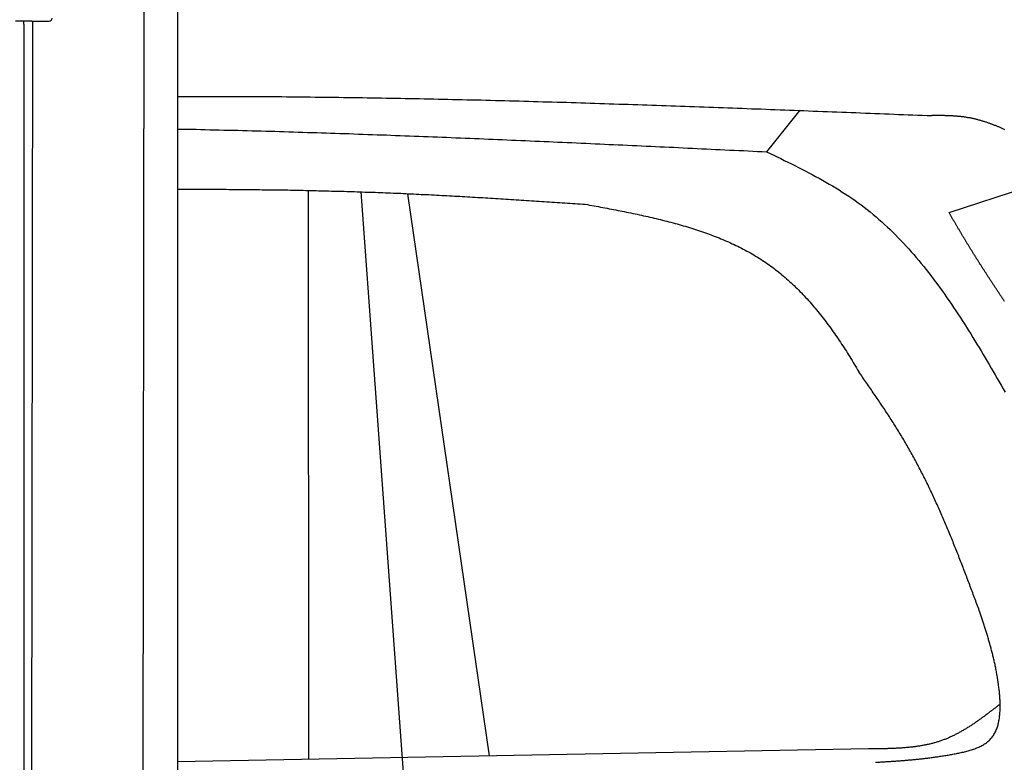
# Model space of a CAD drawing. Extents: x 1073 to 6773, y 5791 to 12316.
# Tile 48 of 62: x 4452 to 5425, y 9440 to 10174. Entities that reach past the tile are written whole.
import ezdxf

# ---------------------------------------------------------------- set-up
doc = ezdxf.new("R2010")
doc.units = 0
doc.layers.get('0').update_dxf_attribs({"linetype": 'CONTINUOUS'})
doc.layers.add('CAR', color=10, linetype='CONTINUOUS')

msp = doc.modelspace()

# ---------------------------------------------------------------- linework, layer by layer
for p, q in [((4574.51, 10406.39), (4571.79, 8191.9)), ((4607.57, 10189.48), (4607.57, 8629.11)), ((4463.57, 10172.48), (4447.57, 10172.48)), ((4463.57, 10172.48), (4447.57, 10172.48)), ((4455.57, 10169.48), (4455.57, 10172.48)), ((4455.57, 10169.48), (4455.57, 10172.48)), ((4455.57, 10169.48), (4455.57, 8072.48)), ((4464.15, 10172.48), (4461.79, 8192.07)), ((4463.57, 10172.48), (4480.57, 10172.48)), ((4463.57, 10172.48), (4480.57, 10172.48))]:
    msp.add_line(p, q)
msp.add_arc((4480.57, 10175.48), 3, 270, 0)
msp.add_arc((4480.57, 10175.48), 3, 270, 0)
at = {"layer": 'CAR'}
for p, q in [((5222.86, 10084.57), (5190.11, 10043.38)), ((5370.44, 9983.19), (5476.07, 10017.72)), ((4737.32, 9442.71), (4737.19, 10005.17)), ((4789.01, 10003.77), (4830.74, 9429.65)), ((4916.18, 9446.03), (4835.37, 10001.95)), ((5290.94, 9452.99), (4607.57, 9440.3))]:
    msp.add_line(p, q, dxfattribs=at)
for points in [[(4607.57, 10098.2, 0), (4612.26, 10098.2, 0), (4616.95, 10098.2, 0), (4621.64, 10098.2, 0), (4626.33, 10098.2, 0), (4631.02, 10098.2, 0), (4635.71, 10098.2, 0), (4640.41, 10098.2, 0), (4645.1, 10098.2, 0), (4649.79, 10098.2, 0), (4654.48, 10098.2, 0), (4659.17, 10098.2, 0), (4663.86, 10098.1, 0), (4668.55, 10098.1, 0), (4673.24, 10098.1, 0), (4677.94, 10098.1, 0), (4682.63, 10098.1, 0), (4687.32, 10098, 0), (4692.01, 10098, 0), (4696.7, 10098, 0), (4701.39, 10097.9, 0), (4706.08, 10097.9, 0), (4710.77, 10097.9, 0), (4715.46, 10097.8, 0), (4720.16, 10097.8, 0), (4724.85, 10097.7, 0), (4729.54, 10097.7, 0), (4734.23, 10097.7, 0), (4738.92, 10097.6, 0), (4743.61, 10097.5, 0), (4748.3, 10097.5, 0), (4752.99, 10097.4, 0), (4757.68, 10097.4, 0), (4762.38, 10097.3, 0), (4767.07, 10097.3, 0), (4771.76, 10097.2, 0), (4776.45, 10097.1, 0), (4781.14, 10097.1, 0), (4785.83, 10097, 0), (4790.52, 10096.9, 0), (4795.21, 10096.8, 0), (4799.9, 10096.8, 0), (4804.59, 10096.7, 0), (4809.29, 10096.6, 0), (4813.98, 10096.5, 0), (4818.67, 10096.5, 0), (4823.36, 10096.4, 0), (4828.05, 10096.3, 0), (4832.74, 10096.2, 0), (4837.43, 10096.1, 0), (4842.12, 10096, 0), (4846.81, 10095.9, 0), (4851.5, 10095.8, 0), (4856.19, 10095.7, 0), (4860.89, 10095.6, 0), (4865.58, 10095.5, 0), (4870.27, 10095.4, 0), (4874.96, 10095.3, 0), (4879.65, 10095.2, 0), (4884.34, 10095.1, 0), (4889.03, 10095, 0), (4893.72, 10094.9, 0), (4898.41, 10094.8, 0), (4903.1, 10094.7, 0), (4907.79, 10094.6, 0), (4912.49, 10094.4, 0), (4917.18, 10094.3, 0), (4921.87, 10094.2, 0), (4926.56, 10094.1, 0), (4931.25, 10094, 0), (4935.94, 10093.8, 0), (4940.63, 10093.7, 0), (4945.32, 10093.6, 0), (4950.01, 10093.5, 0), (4954.7, 10093.3, 0), (4959.39, 10093.2, 0), (4964.08, 10093.1, 0), (4968.78, 10092.9, 0), (4973.47, 10092.8, 0), (4978.16, 10092.7, 0), (4982.85, 10092.5, 0), (4987.54, 10092.4, 0), (4992.23, 10092.3, 0), (4996.92, 10092.1, 0), (5001.61, 10092, 0), (5006.3, 10091.8, 0), (5010.99, 10091.7, 0), (5015.68, 10091.5, 0), (5020.37, 10091.4, 0), (5025.07, 10091.2, 0), (5029.76, 10091.1, 0), (5034.45, 10090.9, 0), (5039.14, 10090.8, 0), (5043.83, 10090.6, 0), (5048.52, 10090.5, 0), (5053.21, 10090.3, 0), (5057.9, 10090.2, 0), (5062.59, 10090, 0), (5067.28, 10089.9, 0), (5071.97, 10089.7, 0), (5076.66, 10089.6, 0), (5081.35, 10089.4, 0), (5086.05, 10089.2, 0), (5090.74, 10089.1, 0), (5095.43, 10088.9, 0), (5100.12, 10088.7, 0), (5104.81, 10088.6, 0), (5109.5, 10088.4, 0), (5114.19, 10088.3, 0), (5118.88, 10088.1, 0), (5123.57, 10087.9, 0), (5128.26, 10087.8, 0), (5132.95, 10087.6, 0), (5137.64, 10087.4, 0), (5142.33, 10087.2, 0), (5147.02, 10087.1, 0), (5151.72, 10086.9, 0), (5156.41, 10086.7, 0), (5161.1, 10086.6, 0), (5165.79, 10086.4, 0), (5170.48, 10086.2, 0), (5175.17, 10086, 0), (5179.86, 10085.9, 0), (5184.55, 10085.7, 0), (5189.24, 10085.5, 0), (5193.93, 10085.3, 0), (5198.62, 10085.1, 0), (5203.31, 10085, 0), (5208, 10084.8, 0), (5212.69, 10084.6, 0), (5217.39, 10084.4, 0), (5222.08, 10084.3, 0), (5226.77, 10084.1, 0), (5231.46, 10083.9, 0), (5236.15, 10083.7, 0), (5240.84, 10083.5, 0), (5245.53, 10083.3, 0), (5250.22, 10083.2, 0), (5254.91, 10083, 0), (5259.6, 10082.8, 0), (5264.29, 10082.6, 0), (5268.98, 10082.4, 0), (5273.67, 10082.2, 0), (5278.36, 10082.1, 0), (5283.05, 10081.9, 0), (5287.75, 10081.7, 0), (5292.44, 10081.5, 0), (5297.13, 10081.3, 0), (5301.82, 10081.1, 0), (5306.51, 10080.9, 0), (5311.2, 10080.8, 0), (5315.89, 10080.6, 0), (5320.58, 10080.4, 0), (5325.27, 10080.2, 0), (5329.96, 10080, 0), (5334.65, 10079.8, 0), (5339.34, 10079.6, 0), (5344.03, 10079.5, 0), (5348.72, 10079.3, 0), (5353.41, 10079.1, 0)], [(5425.65, 10065.2, 0), (5424.98, 10065.5, 0), (5424.31, 10065.8, 0), (5423.64, 10066.1, 0), (5422.97, 10066.4, 0), (5422.3, 10066.7, 0), (5421.63, 10067, 0), (5420.95, 10067.3, 0), (5420.28, 10067.6, 0), (5419.6, 10067.9, 0), (5418.93, 10068.1, 0), (5418.25, 10068.4, 0), (5417.58, 10068.7, 0), (5416.9, 10069, 0), (5416.22, 10069.3, 0), (5415.54, 10069.5, 0), (5414.87, 10069.8, 0), (5414.19, 10070.1, 0), (5413.51, 10070.3, 0), (5412.82, 10070.6, 0), (5412.14, 10070.8, 0), (5411.46, 10071.1, 0), (5410.78, 10071.3, 0), (5410.09, 10071.6, 0), (5409.41, 10071.8, 0), (5408.72, 10072, 0), (5408.04, 10072.3, 0), (5407.35, 10072.5, 0), (5406.66, 10072.7, 0), (5405.97, 10073, 0), (5405.28, 10073.2, 0), (5404.59, 10073.4, 0), (5403.9, 10073.6, 0), (5403.21, 10073.8, 0), (5402.52, 10074, 0), (5401.83, 10074.2, 0), (5401.13, 10074.4, 0), (5400.44, 10074.6, 0), (5399.74, 10074.8, 0), (5399.04, 10075, 0), (5398.34, 10075.2, 0), (5397.65, 10075.3, 0), (5396.95, 10075.5, 0), (5396.24, 10075.7, 0), (5395.54, 10075.9, 0), (5394.84, 10076, 0), (5394.14, 10076.2, 0), (5393.43, 10076.3, 0), (5392.73, 10076.5, 0), (5392.02, 10076.6, 0), (5391.31, 10076.8, 0), (5390.6, 10076.9, 0), (5389.9, 10077, 0), (5389.18, 10077.1, 0), (5388.47, 10077.3, 0), (5387.76, 10077.4, 0), (5387.05, 10077.5, 0), (5386.33, 10077.6, 0), (5385.62, 10077.7, 0), (5384.9, 10077.8, 0), (5384.18, 10077.9, 0), (5383.46, 10078, 0), (5382.74, 10078.1, 0), (5382.02, 10078.2, 0), (5381.3, 10078.2, 0), (5380.58, 10078.3, 0), (5379.85, 10078.4, 0), (5379.13, 10078.4, 0), (5378.4, 10078.5, 0), (5377.68, 10078.6, 0), (5376.95, 10078.6, 0), (5376.22, 10078.7, 0), (5375.5, 10078.7, 0), (5374.77, 10078.7, 0), (5374.04, 10078.8, 0), (5373.31, 10078.8, 0), (5372.57, 10078.9, 0), (5371.84, 10078.9, 0), (5371.11, 10078.9, 0), (5370.38, 10078.9, 0), (5369.64, 10079, 0), (5368.91, 10079, 0), (5368.18, 10079, 0), (5367.44, 10079, 0), (5366.7, 10079, 0), (5365.97, 10079.1, 0), (5365.23, 10079.1, 0), (5364.5, 10079.1, 0), (5363.76, 10079.1, 0), (5363.02, 10079.1, 0), (5362.28, 10079.1, 0), (5361.55, 10079.1, 0), (5360.81, 10079.1, 0), (5360.07, 10079.1, 0), (5359.33, 10079.1, 0), (5358.59, 10079.1, 0), (5357.85, 10079.1, 0), (5357.11, 10079.1, 0), (5356.37, 10079.1, 0), (5355.63, 10079.1, 0), (5354.89, 10079.1, 0), (5354.15, 10079.1, 0), (5353.41, 10079.1, 0)], [(4607.57, 10065.9, 0), (4612.16, 10065.8, 0), (4616.75, 10065.8, 0), (4621.34, 10065.7, 0), (4625.93, 10065.6, 0), (4630.52, 10065.5, 0), (4635.11, 10065.3, 0), (4639.7, 10065.2, 0), (4644.29, 10065.1, 0), (4648.88, 10065, 0), (4653.47, 10064.9, 0), (4658.06, 10064.8, 0), (4662.65, 10064.7, 0), (4667.24, 10064.6, 0), (4671.83, 10064.4, 0), (4676.42, 10064.3, 0), (4681.01, 10064.2, 0), (4685.6, 10064.1, 0), (4690.19, 10064, 0), (4694.78, 10063.8, 0), (4699.37, 10063.7, 0), (4703.96, 10063.6, 0), (4708.55, 10063.4, 0), (4713.14, 10063.3, 0), (4717.72, 10063.2, 0), (4722.31, 10063, 0), (4726.9, 10062.9, 0), (4731.49, 10062.7, 0), (4736.08, 10062.6, 0), (4740.67, 10062.5, 0), (4745.26, 10062.3, 0), (4749.84, 10062.2, 0), (4754.43, 10062, 0), (4759.02, 10061.9, 0), (4763.61, 10061.7, 0), (4768.2, 10061.6, 0), (4772.79, 10061.4, 0), (4777.37, 10061.3, 0), (4781.96, 10061.1, 0), (4786.55, 10060.9, 0), (4791.14, 10060.8, 0), (4795.72, 10060.6, 0), (4800.31, 10060.5, 0), (4804.9, 10060.3, 0), (4809.49, 10060.1, 0), (4814.08, 10060, 0), (4818.66, 10059.8, 0), (4823.25, 10059.6, 0), (4827.84, 10059.4, 0), (4832.42, 10059.3, 0), (4837.01, 10059.1, 0), (4841.6, 10058.9, 0), (4846.19, 10058.8, 0), (4850.77, 10058.6, 0), (4855.36, 10058.4, 0), (4859.95, 10058.2, 0), (4864.53, 10058, 0), (4869.12, 10057.9, 0), (4873.71, 10057.7, 0), (4878.29, 10057.5, 0), (4882.88, 10057.3, 0), (4887.47, 10057.1, 0), (4892.05, 10056.9, 0), (4896.64, 10056.8, 0), (4901.23, 10056.6, 0), (4905.81, 10056.4, 0), (4910.4, 10056.2, 0), (4914.98, 10056, 0), (4919.57, 10055.8, 0), (4924.16, 10055.6, 0), (4928.74, 10055.4, 0), (4933.33, 10055.2, 0), (4937.92, 10055, 0), (4942.5, 10054.8, 0), (4947.09, 10054.6, 0), (4951.67, 10054.4, 0), (4956.26, 10054.2, 0), (4960.85, 10054, 0), (4965.43, 10053.8, 0), (4970.02, 10053.6, 0), (4974.6, 10053.4, 0), (4979.19, 10053.2, 0), (4983.77, 10053, 0), (4988.36, 10052.8, 0), (4992.95, 10052.6, 0), (4997.53, 10052.4, 0), (5002.12, 10052.2, 0), (5006.7, 10052, 0), (5011.29, 10051.8, 0), (5015.87, 10051.6, 0), (5020.46, 10051.4, 0), (5025.04, 10051.2, 0), (5029.63, 10051, 0), (5034.21, 10050.7, 0), (5038.8, 10050.5, 0), (5043.39, 10050.3, 0), (5047.97, 10050.1, 0), (5052.56, 10049.9, 0), (5057.14, 10049.7, 0), (5061.73, 10049.5, 0), (5066.31, 10049.3, 0), (5070.9, 10049, 0), (5075.48, 10048.8, 0), (5080.07, 10048.6, 0), (5084.65, 10048.4, 0), (5089.24, 10048.2, 0), (5093.82, 10048, 0), (5098.41, 10047.8, 0), (5102.99, 10047.5, 0), (5107.58, 10047.3, 0), (5112.16, 10047.1, 0), (5116.75, 10046.9, 0), (5121.33, 10046.7, 0), (5125.92, 10046.4, 0), (5130.5, 10046.2, 0), (5135.09, 10046, 0), (5139.67, 10045.8, 0), (5144.26, 10045.6, 0), (5148.84, 10045.4, 0), (5153.43, 10045.1, 0), (5158.01, 10044.9, 0), (5162.6, 10044.7, 0), (5167.18, 10044.5, 0), (5171.77, 10044.3, 0), (5176.35, 10044, 0), (5180.94, 10043.8, 0), (5185.52, 10043.6, 0), (5190.11, 10043.4, 0)], [(5190.11, 10043.4, 0), (5193.6, 10041.7, 0), (5197.1, 10040, 0), (5200.59, 10038.3, 0), (5204.08, 10036.6, 0), (5207.57, 10034.9, 0), (5211.05, 10033.2, 0), (5214.52, 10031.5, 0), (5217.98, 10029.7, 0), (5221.44, 10028, 0), (5224.88, 10026.2, 0), (5228.31, 10024.5, 0), (5231.73, 10022.7, 0), (5235.13, 10020.9, 0), (5238.52, 10019.1, 0), (5241.89, 10017.2, 0), (5245.24, 10015.3, 0), (5248.57, 10013.5, 0), (5251.88, 10011.5, 0), (5255.17, 10009.6, 0), (5258.44, 10007.6, 0), (5261.68, 10005.7, 0), (5264.89, 10003.6, 0), (5268.08, 10001.6, 0), (5271.24, 9999.49, 0), (5274.38, 9997.37, 0), (5277.48, 9995.22, 0), (5280.55, 9993.02, 0), (5283.59, 9990.79, 0), (5286.59, 9988.51, 0), (5289.56, 9986.2, 0), (5292.5, 9983.86, 0), (5295.41, 9981.47, 0), (5298.29, 9979.05, 0), (5301.13, 9976.59, 0), (5303.95, 9974.1, 0), (5306.74, 9971.57, 0), (5309.49, 9969.01, 0), (5312.22, 9966.42, 0), (5314.93, 9963.79, 0), (5317.6, 9961.13, 0), (5320.25, 9958.44, 0), (5322.87, 9955.72, 0), (5325.46, 9952.97, 0), (5328.03, 9950.2, 0), (5330.58, 9947.39, 0), (5333.1, 9944.55, 0), (5335.6, 9941.69, 0), (5338.07, 9938.8, 0), (5340.52, 9935.89, 0), (5342.95, 9932.95, 0), (5345.36, 9929.99, 0), (5347.75, 9927, 0), (5350.11, 9923.99, 0), (5352.46, 9920.95, 0), (5354.79, 9917.9, 0), (5357.09, 9914.82, 0), (5359.38, 9911.72, 0), (5361.65, 9908.61, 0), (5363.91, 9905.47, 0), (5366.15, 9902.32, 0), (5368.37, 9899.14, 0), (5370.57, 9895.95, 0), (5372.76, 9892.75, 0), (5374.93, 9889.52, 0), (5377.09, 9886.29, 0), (5379.24, 9883.03, 0), (5381.37, 9879.77, 0), (5383.5, 9876.49, 0), (5385.6, 9873.19, 0), (5387.7, 9869.89, 0), (5389.79, 9866.57, 0), (5391.86, 9863.25, 0), (5393.93, 9859.91, 0), (5395.98, 9856.57, 0), (5398.03, 9853.21, 0), (5400.06, 9849.85, 0), (5402.09, 9846.48, 0), (5404.12, 9843.1, 0), (5406.13, 9839.72, 0), (5408.14, 9836.33, 0), (5410.14, 9832.94, 0), (5412.14, 9829.54, 0), (5414.13, 9826.14, 0), (5416.12, 9822.74, 0), (5418.11, 9819.33, 0), (5420.09, 9815.93, 0), (5422.07, 9812.52, 0), (5424.04, 9809.11, 0), (5426.02, 9805.71, 0)], [(4607.57, 10006.4, 0), (4610.11, 10006.4, 0), (4612.65, 10006.4, 0), (4615.18, 10006.4, 0), (4617.72, 10006.4, 0), (4620.26, 10006.4, 0), (4622.8, 10006.4, 0), (4625.34, 10006.4, 0), (4627.88, 10006.4, 0), (4630.42, 10006.4, 0), (4632.96, 10006.4, 0), (4635.5, 10006.4, 0), (4638.03, 10006.4, 0), (4640.57, 10006.4, 0), (4643.11, 10006.3, 0), (4645.65, 10006.3, 0), (4648.19, 10006.3, 0), (4650.73, 10006.3, 0), (4653.27, 10006.3, 0), (4655.81, 10006.3, 0), (4658.34, 10006.2, 0), (4660.88, 10006.2, 0), (4663.42, 10006.2, 0), (4665.96, 10006.2, 0), (4668.5, 10006.2, 0), (4671.04, 10006.1, 0), (4673.57, 10006.1, 0), (4676.11, 10006.1, 0), (4678.65, 10006.1, 0), (4681.19, 10006, 0), (4683.73, 10006, 0), (4686.27, 10006, 0), (4688.8, 10006, 0), (4691.34, 10005.9, 0), (4693.88, 10005.9, 0), (4696.42, 10005.9, 0), (4698.96, 10005.8, 0), (4701.49, 10005.8, 0), (4704.03, 10005.8, 0), (4706.57, 10005.7, 0), (4709.11, 10005.7, 0), (4711.65, 10005.6, 0), (4714.18, 10005.6, 0), (4716.72, 10005.6, 0), (4719.26, 10005.5, 0), (4721.8, 10005.5, 0), (4724.33, 10005.4, 0), (4726.87, 10005.4, 0), (4729.41, 10005.3, 0), (4731.95, 10005.3, 0), (4734.48, 10005.2, 0), (4737.02, 10005.2, 0), (4739.56, 10005.1, 0), (4742.1, 10005.1, 0), (4744.63, 10005, 0), (4747.17, 10004.9, 0), (4749.71, 10004.9, 0), (4752.25, 10004.8, 0), (4754.78, 10004.8, 0), (4757.32, 10004.7, 0), (4759.86, 10004.6, 0), (4762.39, 10004.6, 0), (4764.93, 10004.5, 0), (4767.47, 10004.4, 0), (4770, 10004.4, 0), (4772.54, 10004.3, 0), (4775.08, 10004.2, 0), (4777.61, 10004.1, 0), (4780.15, 10004.1, 0), (4782.69, 10004, 0), (4785.22, 10003.9, 0), (4787.76, 10003.8, 0), (4790.3, 10003.7, 0), (4792.83, 10003.6, 0), (4795.37, 10003.6, 0), (4797.91, 10003.5, 0), (4800.44, 10003.4, 0), (4802.98, 10003.3, 0), (4805.51, 10003.2, 0), (4808.05, 10003.1, 0), (4810.59, 10003, 0), (4813.12, 10002.9, 0), (4815.66, 10002.8, 0), (4818.19, 10002.7, 0), (4820.73, 10002.6, 0), (4823.27, 10002.5, 0), (4825.8, 10002.4, 0), (4828.34, 10002.3, 0), (4830.87, 10002.2, 0), (4833.41, 10002, 0), (4835.94, 10001.9, 0), (4838.48, 10001.8, 0), (4841.01, 10001.7, 0), (4843.55, 10001.6, 0), (4846.08, 10001.5, 0), (4848.62, 10001.3, 0), (4851.15, 10001.2, 0), (4853.69, 10001.1, 0), (4856.23, 10001, 0), (4858.76, 10000.8, 0), (4861.3, 10000.7, 0), (4863.83, 10000.6, 0), (4866.36, 10000.4, 0), (4868.9, 10000.3, 0), (4871.43, 10000.2, 0), (4873.97, 10000, 0), (4876.5, 9999.9, 0), (4879.04, 9999.77, 0), (4881.57, 9999.63, 0), (4884.11, 9999.49, 0), (4886.64, 9999.35, 0), (4889.18, 9999.21, 0), (4891.71, 9999.06, 0), (4894.25, 9998.92, 0), (4896.78, 9998.77, 0), (4899.31, 9998.63, 0), (4901.85, 9998.48, 0), (4904.38, 9998.33, 0), (4906.92, 9998.18, 0), (4909.45, 9998.03, 0), (4911.99, 9997.88, 0), (4914.52, 9997.73, 0), (4917.05, 9997.58, 0), (4919.59, 9997.42, 0), (4922.12, 9997.27, 0), (4924.66, 9997.11, 0), (4927.19, 9996.96, 0), (4929.73, 9996.8, 0), (4932.26, 9996.64, 0), (4934.79, 9996.48, 0), (4937.33, 9996.32, 0), (4939.86, 9996.17, 0), (4942.4, 9996.01, 0), (4944.93, 9995.84, 0), (4947.46, 9995.68, 0), (4950, 9995.52, 0), (4952.53, 9995.36, 0), (4955.06, 9995.2, 0), (4957.6, 9995.03, 0), (4960.13, 9994.87, 0), (4962.67, 9994.7, 0), (4965.2, 9994.54, 0), (4967.73, 9994.37, 0), (4970.27, 9994.21, 0), (4972.8, 9994.04, 0), (4975.34, 9993.88, 0), (4977.87, 9993.71, 0), (4980.4, 9993.54, 0), (4982.94, 9993.38, 0), (4985.47, 9993.21, 0), (4988, 9993.04, 0), (4990.54, 9992.87, 0), (4993.07, 9992.71, 0), (4995.61, 9992.54, 0), (4998.14, 9992.37, 0), (5000.67, 9992.2, 0), (5003.21, 9992.03, 0), (5005.74, 9991.86, 0), (5008.27, 9991.69, 0), (5010.81, 9991.53, 0)], [(5010.81, 9991.53, 0), (5012.96, 9991.13, 0), (5015.11, 9990.73, 0), (5017.26, 9990.33, 0), (5019.41, 9989.93, 0), (5021.55, 9989.53, 0), (5023.7, 9989.13, 0), (5025.85, 9988.73, 0), (5028, 9988.32, 0), (5030.14, 9987.92, 0), (5032.28, 9987.51, 0), (5034.43, 9987.1, 0), (5036.57, 9986.69, 0), (5038.71, 9986.28, 0), (5040.85, 9985.87, 0), (5042.98, 9985.45, 0), (5045.12, 9985.03, 0), (5047.25, 9984.61, 0), (5049.38, 9984.18, 0), (5051.51, 9983.75, 0), (5053.64, 9983.32, 0), (5055.76, 9982.88, 0), (5057.88, 9982.44, 0), (5060, 9982, 0), (5062.12, 9981.55, 0), (5064.23, 9981.1, 0), (5066.34, 9980.64, 0), (5068.45, 9980.18, 0), (5070.55, 9979.71, 0), (5072.65, 9979.24, 0), (5074.75, 9978.76, 0), (5076.84, 9978.28, 0), (5078.93, 9977.79, 0), (5081.01, 9977.3, 0), (5083.09, 9976.8, 0), (5085.17, 9976.3, 0), (5087.24, 9975.78, 0), (5089.31, 9975.27, 0), (5091.37, 9974.74, 0), (5093.43, 9974.21, 0), (5095.48, 9973.67, 0), (5097.53, 9973.13, 0), (5099.58, 9972.57, 0), (5101.61, 9972.01, 0), (5103.65, 9971.44, 0), (5105.67, 9970.87, 0), (5107.7, 9970.28, 0), (5109.71, 9969.69, 0), (5111.72, 9969.09, 0), (5113.73, 9968.48, 0), (5115.73, 9967.86, 0), (5117.72, 9967.23, 0), (5119.71, 9966.6, 0), (5121.69, 9965.95, 0), (5123.66, 9965.29, 0), (5125.63, 9964.63, 0), (5127.59, 9963.95, 0), (5129.54, 9963.27, 0), (5131.48, 9962.57, 0), (5133.42, 9961.87, 0), (5135.36, 9961.15, 0), (5137.28, 9960.42, 0), (5139.2, 9959.68, 0), (5141.1, 9958.94, 0), (5143.01, 9958.17, 0), (5144.9, 9957.4, 0), (5146.78, 9956.62, 0), (5148.66, 9955.82, 0), (5150.53, 9955.01, 0), (5152.39, 9954.19, 0), (5154.24, 9953.36, 0), (5156.09, 9952.52, 0), (5157.92, 9951.66, 0), (5159.75, 9950.79, 0), (5161.56, 9949.9, 0), (5163.37, 9949.01, 0), (5165.17, 9948.1, 0), (5166.96, 9947.17, 0), (5168.74, 9946.23, 0), (5170.51, 9945.28, 0), (5172.27, 9944.32, 0), (5174.02, 9943.34, 0), (5175.76, 9942.34, 0), (5177.49, 9941.33, 0), (5179.21, 9940.31, 0), (5180.92, 9939.27, 0), (5182.62, 9938.21, 0), (5184.3, 9937.14, 0), (5185.98, 9936.05, 0), (5187.65, 9934.95, 0), (5189.3, 9933.83, 0), (5190.95, 9932.7, 0), (5192.58, 9931.55, 0), (5194.2, 9930.38, 0), (5195.82, 9929.2, 0), (5197.42, 9928, 0), (5199.01, 9926.78, 0), (5200.58, 9925.55, 0), (5202.15, 9924.31, 0), (5203.71, 9923.05, 0), (5205.26, 9921.77, 0), (5206.79, 9920.48, 0), (5208.32, 9919.17, 0), (5209.83, 9917.85, 0), (5211.34, 9916.52, 0), (5212.83, 9915.17, 0), (5214.32, 9913.8, 0), (5215.79, 9912.43, 0), (5217.26, 9911.04, 0), (5218.71, 9909.63, 0), (5220.16, 9908.21, 0), (5221.6, 9906.78, 0), (5223.02, 9905.34, 0), (5224.44, 9903.88, 0), (5225.85, 9902.41, 0), (5227.25, 9900.93, 0), (5228.64, 9899.43, 0), (5230.02, 9897.93, 0), (5231.39, 9896.41, 0), (5232.76, 9894.88, 0), (5234.11, 9893.34, 0), (5235.46, 9891.78, 0), (5236.79, 9890.22, 0), (5238.12, 9888.64, 0), (5239.44, 9887.05, 0), (5240.76, 9885.45, 0), (5242.06, 9883.85, 0), (5243.36, 9882.23, 0), (5244.65, 9880.6, 0), (5245.93, 9878.96, 0), (5247.2, 9877.31, 0), (5248.47, 9875.65, 0), (5249.72, 9873.98, 0), (5250.97, 9872.3, 0), (5252.22, 9870.61, 0), (5253.45, 9868.91, 0), (5254.68, 9867.21, 0), (5255.9, 9865.49, 0), (5257.12, 9863.77, 0), (5258.32, 9862.04, 0), (5259.53, 9860.3, 0), (5260.72, 9858.55, 0), (5261.91, 9856.8, 0), (5263.09, 9855.03, 0), (5264.26, 9853.26, 0), (5265.43, 9851.48, 0), (5266.59, 9849.7, 0), (5267.75, 9847.91, 0), (5268.9, 9846.11, 0), (5270.04, 9844.3, 0), (5271.18, 9842.49, 0), (5272.31, 9840.67, 0), (5273.43, 9838.84, 0), (5274.55, 9837.01, 0), (5275.67, 9835.18, 0), (5276.78, 9833.33, 0), (5277.88, 9831.48, 0), (5278.98, 9829.63, 0), (5280.08, 9827.77, 0), (5281.16, 9825.91, 0)], [(5425.33, 9895.43, 0), (5424.94, 9896.01, 0), (5424.56, 9896.58, 0), (5424.17, 9897.16, 0), (5423.79, 9897.74, 0), (5423.4, 9898.32, 0), (5423.02, 9898.9, 0), (5422.63, 9899.48, 0), (5422.25, 9900.06, 0), (5421.87, 9900.64, 0), (5421.48, 9901.22, 0), (5421.1, 9901.79, 0), (5420.71, 9902.37, 0), (5420.33, 9902.95, 0), (5419.95, 9903.53, 0), (5419.56, 9904.11, 0), (5419.18, 9904.69, 0), (5418.79, 9905.27, 0), (5418.41, 9905.85, 0), (5418.03, 9906.43, 0), (5417.64, 9907.01, 0), (5417.26, 9907.59, 0), (5416.88, 9908.17, 0), (5416.49, 9908.75, 0), (5416.11, 9909.33, 0), (5415.73, 9909.91, 0), (5415.35, 9910.49, 0), (5414.97, 9911.07, 0), (5414.58, 9911.65, 0), (5414.2, 9912.23, 0), (5413.82, 9912.81, 0), (5413.44, 9913.39, 0), (5413.06, 9913.97, 0), (5412.68, 9914.56, 0), (5412.29, 9915.14, 0), (5411.91, 9915.72, 0), (5411.53, 9916.3, 0), (5411.15, 9916.88, 0), (5410.77, 9917.46, 0), (5410.39, 9918.04, 0), (5410.01, 9918.63, 0), (5409.63, 9919.21, 0), (5409.25, 9919.79, 0), (5408.87, 9920.37, 0), (5408.49, 9920.96, 0), (5408.12, 9921.54, 0), (5407.74, 9922.12, 0), (5407.36, 9922.7, 0), (5406.98, 9923.29, 0), (5406.6, 9923.87, 0), (5406.23, 9924.45, 0), (5405.85, 9925.04, 0), (5405.47, 9925.62, 0), (5405.1, 9926.2, 0), (5404.72, 9926.79, 0), (5404.34, 9927.37, 0), (5403.97, 9927.96, 0), (5403.59, 9928.54, 0), (5403.22, 9929.13, 0), (5402.84, 9929.71, 0), (5402.47, 9930.3, 0), (5402.09, 9930.88, 0), (5401.72, 9931.47, 0), (5401.34, 9932.05, 0), (5400.97, 9932.64, 0), (5400.6, 9933.22, 0), (5400.23, 9933.81, 0), (5399.85, 9934.4, 0), (5399.48, 9934.98, 0), (5399.11, 9935.57, 0), (5398.74, 9936.16, 0), (5398.37, 9936.74, 0), (5398, 9937.33, 0), (5397.62, 9937.92, 0), (5397.25, 9938.51, 0), (5396.88, 9939.1, 0), (5396.52, 9939.68, 0), (5396.15, 9940.27, 0), (5395.78, 9940.86, 0), (5395.41, 9941.45, 0), (5395.04, 9942.04, 0), (5394.67, 9942.63, 0), (5394.31, 9943.22, 0), (5393.94, 9943.81, 0), (5393.57, 9944.4, 0), (5393.21, 9944.99, 0), (5392.84, 9945.58, 0), (5392.48, 9946.17, 0), (5392.11, 9946.76, 0), (5391.75, 9947.36, 0), (5391.39, 9947.95, 0), (5391.02, 9948.54, 0), (5390.66, 9949.13, 0), (5390.3, 9949.73, 0), (5389.94, 9950.32, 0), (5389.57, 9950.91, 0), (5389.21, 9951.5, 0), (5388.85, 9952.1, 0), (5388.49, 9952.69, 0), (5388.13, 9953.29, 0), (5387.77, 9953.88, 0), (5387.41, 9954.48, 0), (5387.05, 9955.07, 0), (5386.69, 9955.67, 0), (5386.34, 9956.26, 0), (5385.98, 9956.86, 0), (5385.62, 9957.45, 0), (5385.26, 9958.05, 0), (5384.91, 9958.64, 0), (5384.55, 9959.24, 0), (5384.19, 9959.84, 0), (5383.84, 9960.43, 0), (5383.48, 9961.03, 0), (5383.12, 9961.63, 0), (5382.77, 9962.22, 0), (5382.41, 9962.82, 0), (5382.06, 9963.42, 0), (5381.7, 9964.02, 0), (5381.35, 9964.61, 0), (5381, 9965.21, 0), (5380.64, 9965.81, 0), (5380.29, 9966.41, 0), (5379.93, 9967, 0), (5379.58, 9967.6, 0), (5379.23, 9968.2, 0), (5378.87, 9968.8, 0), (5378.52, 9969.4, 0), (5378.17, 9970, 0), (5377.82, 9970.6, 0), (5377.46, 9971.2, 0), (5377.11, 9971.79, 0), (5376.76, 9972.39, 0), (5376.41, 9972.99, 0), (5376.06, 9973.59, 0), (5375.7, 9974.19, 0), (5375.35, 9974.79, 0), (5375, 9975.39, 0), (5374.65, 9975.99, 0), (5374.3, 9976.59, 0), (5373.95, 9977.19, 0), (5373.6, 9977.79, 0), (5373.25, 9978.39, 0), (5372.89, 9978.99, 0), (5372.54, 9979.59, 0), (5372.19, 9980.19, 0), (5371.84, 9980.79, 0), (5371.49, 9981.39, 0), (5371.14, 9981.99, 0), (5370.79, 9982.59, 0), (5370.44, 9983.19, 0)], [(5400.94, 9588.24, 0), (5400.35, 9589.82, 0), (5399.76, 9591.4, 0), (5399.17, 9592.99, 0), (5398.58, 9594.57, 0), (5397.99, 9596.15, 0), (5397.4, 9597.73, 0), (5396.81, 9599.32, 0), (5396.22, 9600.9, 0), (5395.62, 9602.48, 0), (5395.03, 9604.06, 0), (5394.44, 9605.65, 0), (5393.85, 9607.23, 0), (5393.25, 9608.81, 0), (5392.66, 9610.39, 0), (5392.07, 9611.97, 0), (5391.47, 9613.55, 0), (5390.87, 9615.13, 0), (5390.28, 9616.71, 0), (5389.68, 9618.29, 0), (5389.08, 9619.87, 0), (5388.48, 9621.45, 0), (5387.88, 9623.03, 0), (5387.28, 9624.61, 0), (5386.68, 9626.18, 0), (5386.08, 9627.76, 0), (5385.47, 9629.33, 0), (5384.87, 9630.91, 0), (5384.26, 9632.48, 0), (5383.65, 9634.06, 0), (5383.04, 9635.63, 0), (5382.43, 9637.2, 0), (5381.82, 9638.78, 0), (5381.21, 9640.35, 0), (5380.6, 9641.92, 0), (5379.98, 9643.49, 0), (5379.36, 9645.05, 0), (5378.74, 9646.62, 0), (5378.12, 9648.19, 0), (5377.5, 9649.76, 0), (5376.88, 9651.32, 0), (5376.25, 9652.88, 0), (5375.63, 9654.45, 0), (5375, 9656.01, 0), (5374.37, 9657.57, 0), (5373.73, 9659.13, 0), (5373.1, 9660.69, 0), (5372.46, 9662.25, 0), (5371.82, 9663.81, 0), (5371.18, 9665.36, 0), (5370.54, 9666.92, 0), (5369.89, 9668.47, 0), (5369.25, 9670.02, 0), (5368.6, 9671.57, 0), (5367.95, 9673.12, 0), (5367.29, 9674.67, 0), (5366.63, 9676.22, 0), (5365.98, 9677.76, 0), (5365.31, 9679.31, 0), (5364.65, 9680.85, 0), (5363.98, 9682.39, 0), (5363.31, 9683.93, 0), (5362.64, 9685.47, 0), (5361.97, 9687.01, 0), (5361.29, 9688.55, 0), (5360.61, 9690.08, 0), (5359.93, 9691.62, 0), (5359.24, 9693.15, 0), (5358.56, 9694.68, 0), (5357.86, 9696.21, 0), (5357.17, 9697.73, 0), (5356.47, 9699.26, 0), (5355.77, 9700.78, 0), (5355.07, 9702.3, 0), (5354.36, 9703.82, 0), (5353.65, 9705.34, 0), (5352.94, 9706.86, 0), (5352.22, 9708.37, 0), (5351.5, 9709.89, 0), (5350.78, 9711.4, 0), (5350.05, 9712.91, 0), (5349.32, 9714.41, 0), (5348.59, 9715.92, 0), (5347.85, 9717.42, 0), (5347.11, 9718.92, 0), (5346.37, 9720.42, 0), (5345.62, 9721.92, 0), (5344.87, 9723.42, 0), (5344.11, 9724.91, 0), (5343.35, 9726.4, 0), (5342.59, 9727.89, 0), (5341.82, 9729.38, 0), (5341.05, 9730.87, 0), (5340.28, 9732.35, 0), (5339.5, 9733.83, 0), (5338.72, 9735.31, 0), (5337.93, 9736.79, 0), (5337.14, 9738.26, 0), (5336.34, 9739.73, 0), (5335.54, 9741.2, 0), (5334.74, 9742.67, 0), (5333.93, 9744.13, 0), (5333.12, 9745.6, 0), (5332.3, 9747.06, 0), (5331.48, 9748.51, 0), (5330.66, 9749.97, 0), (5329.83, 9751.42, 0), (5328.99, 9752.87, 0), (5328.15, 9754.32, 0), (5327.31, 9755.77, 0), (5326.46, 9757.21, 0), (5325.6, 9758.65, 0), (5324.75, 9760.09, 0), (5323.89, 9761.53, 0), (5323.02, 9762.96, 0), (5322.15, 9764.39, 0), (5321.27, 9765.82, 0), (5320.4, 9767.25, 0), (5319.51, 9768.67, 0), (5318.63, 9770.09, 0), (5317.74, 9771.51, 0), (5316.85, 9772.93, 0), (5315.95, 9774.35, 0), (5315.05, 9775.77, 0), (5314.15, 9777.18, 0), (5313.24, 9778.59, 0), (5312.33, 9780, 0), (5311.42, 9781.41, 0), (5310.5, 9782.82, 0), (5309.58, 9784.22, 0), (5308.66, 9785.63, 0), (5307.74, 9787.03, 0), (5306.81, 9788.43, 0), (5305.88, 9789.83, 0), (5304.95, 9791.23, 0), (5304.02, 9792.62, 0), (5303.08, 9794.02, 0), (5302.14, 9795.41, 0), (5301.2, 9796.81, 0), (5300.26, 9798.2, 0), (5299.32, 9799.59, 0), (5298.37, 9800.98, 0), (5297.43, 9802.37, 0), (5296.48, 9803.76, 0), (5295.53, 9805.15, 0), (5294.58, 9806.54, 0), (5293.62, 9807.92, 0), (5292.67, 9809.31, 0), (5291.72, 9810.69, 0), (5290.76, 9812.08, 0), (5289.8, 9813.46, 0), (5288.84, 9814.85, 0), (5287.89, 9816.23, 0), (5286.93, 9817.61, 0), (5285.97, 9819, 0), (5285.01, 9820.38, 0), (5284.05, 9821.76, 0), (5283.09, 9823.14, 0), (5282.13, 9824.53, 0), (5281.16, 9825.91, 0)], [(5297.64, 9439.75, 0), (5298.7, 9439.81, 0), (5299.76, 9439.88, 0), (5300.82, 9439.94, 0), (5301.89, 9440.01, 0), (5302.95, 9440.07, 0), (5304.01, 9440.14, 0), (5305.08, 9440.2, 0), (5306.14, 9440.27, 0), (5307.2, 9440.34, 0), (5308.27, 9440.4, 0), (5309.33, 9440.47, 0), (5310.4, 9440.54, 0), (5311.46, 9440.61, 0), (5312.53, 9440.68, 0), (5313.6, 9440.75, 0), (5314.66, 9440.82, 0), (5315.73, 9440.9, 0), (5316.8, 9440.97, 0), (5317.87, 9441.04, 0), (5318.94, 9441.12, 0), (5320.01, 9441.2, 0), (5321.08, 9441.28, 0), (5322.15, 9441.36, 0), (5323.23, 9441.44, 0), (5324.3, 9441.52, 0), (5325.38, 9441.61, 0), (5326.45, 9441.69, 0), (5327.53, 9441.78, 0), (5328.61, 9441.87, 0), (5329.69, 9441.96, 0), (5330.77, 9442.05, 0), (5331.85, 9442.15, 0), (5332.93, 9442.24, 0), (5334.01, 9442.34, 0), (5335.1, 9442.44, 0), (5336.19, 9442.55, 0), (5337.27, 9442.65, 0), (5338.36, 9442.76, 0), (5339.45, 9442.87, 0), (5340.55, 9442.98, 0), (5341.64, 9443.1, 0), (5342.74, 9443.22, 0), (5343.83, 9443.34, 0), (5344.93, 9443.46, 0), (5346.03, 9443.58, 0), (5347.13, 9443.71, 0), (5348.24, 9443.84, 0), (5349.34, 9443.98, 0), (5350.45, 9444.11, 0), (5351.56, 9444.25, 0), (5352.67, 9444.4, 0), (5353.78, 9444.54, 0), (5354.9, 9444.69, 0), (5356.02, 9444.84, 0), (5357.14, 9445, 0), (5358.26, 9445.16, 0), (5359.38, 9445.32, 0), (5360.51, 9445.49, 0), (5361.63, 9445.66, 0), (5362.76, 9445.83, 0), (5363.9, 9446.01, 0), (5365.03, 9446.19, 0), (5366.17, 9446.37, 0), (5367.31, 9446.56, 0), (5368.45, 9446.75, 0), (5369.59, 9446.95, 0), (5370.74, 9447.15, 0), (5371.89, 9447.35, 0), (5373.04, 9447.56, 0), (5374.2, 9447.78, 0), (5375.35, 9447.99, 0), (5376.51, 9448.21, 0), (5377.68, 9448.44, 0), (5378.84, 9448.67, 0), (5380, 9448.91, 0), (5381.17, 9449.15, 0), (5382.33, 9449.41, 0), (5383.49, 9449.66, 0), (5384.64, 9449.93, 0), (5385.8, 9450.21, 0), (5386.94, 9450.49, 0), (5388.08, 9450.79, 0), (5389.22, 9451.09, 0), (5390.34, 9451.41, 0), (5391.46, 9451.74, 0), (5392.56, 9452.08, 0), (5393.66, 9452.44, 0), (5394.74, 9452.8, 0), (5395.81, 9453.19, 0), (5396.87, 9453.58, 0), (5397.91, 9453.99, 0), (5398.94, 9454.42, 0), (5399.95, 9454.87, 0), (5400.94, 9455.33, 0), (5401.92, 9455.81, 0), (5402.87, 9456.31, 0), (5403.81, 9456.82, 0), (5404.72, 9457.36, 0), (5405.62, 9457.92, 0), (5406.48, 9458.49, 0), (5407.33, 9459.09, 0), (5408.15, 9459.71, 0), (5408.95, 9460.35, 0), (5409.71, 9461.02, 0), (5410.45, 9461.71, 0), (5411.17, 9462.42, 0), (5411.85, 9463.16, 0), (5412.5, 9463.92, 0), (5413.13, 9464.71, 0), (5413.72, 9465.52, 0), (5414.29, 9466.35, 0), (5414.83, 9467.2, 0), (5415.35, 9468.08, 0), (5415.83, 9468.97, 0), (5416.3, 9469.89, 0), (5416.73, 9470.82, 0), (5417.15, 9471.78, 0), (5417.53, 9472.75, 0), (5417.9, 9473.74, 0), (5418.24, 9474.74, 0), (5418.56, 9475.77, 0), (5418.85, 9476.81, 0), (5419.13, 9477.86, 0), (5419.38, 9478.93, 0), (5419.61, 9480.01, 0), (5419.82, 9481.1, 0), (5420.02, 9482.21, 0), (5420.19, 9483.33, 0), (5420.34, 9484.46, 0), (5420.48, 9485.6, 0), (5420.6, 9486.75, 0), (5420.7, 9487.91, 0), (5420.79, 9489.07, 0), (5420.85, 9490.25, 0), (5420.91, 9491.43, 0), (5420.94, 9492.62, 0), (5420.97, 9493.82, 0), (5420.98, 9495.02, 0), (5420.97, 9496.23, 0), (5420.95, 9497.44, 0), (5420.92, 9498.66, 0), (5420.88, 9499.87, 0), (5420.83, 9501.09, 0), (5420.76, 9502.32, 0), (5420.69, 9503.54, 0), (5420.6, 9504.76, 0), (5420.51, 9505.98, 0), (5420.4, 9507.21, 0), (5420.29, 9508.43, 0), (5420.17, 9509.65, 0), (5420.04, 9510.86, 0), (5419.9, 9512.08, 0), (5419.76, 9513.29, 0), (5419.61, 9514.49, 0), (5419.46, 9515.69, 0), (5419.3, 9516.88, 0), (5419.13, 9518.07, 0), (5418.96, 9519.25, 0), (5418.79, 9520.43, 0), (5418.61, 9521.6, 0), (5418.43, 9522.77, 0), (5418.24, 9523.93, 0), (5418.05, 9525.09, 0), (5417.85, 9526.24, 0), (5417.65, 9527.38, 0), (5417.44, 9528.52, 0), (5417.23, 9529.66, 0), (5417.02, 9530.79, 0), (5416.8, 9531.92, 0), (5416.58, 9533.04, 0), (5416.35, 9534.16, 0), (5416.12, 9535.27, 0), (5415.88, 9536.38, 0), (5415.65, 9537.49, 0), (5415.4, 9538.59, 0), (5415.16, 9539.69, 0), (5414.91, 9540.78, 0), (5414.66, 9541.87, 0), (5414.4, 9542.95, 0), (5414.14, 9544.03, 0), (5413.88, 9545.11, 0), (5413.61, 9546.19, 0), (5413.35, 9547.26, 0), (5413.07, 9548.33, 0), (5412.8, 9549.39, 0), (5412.52, 9550.45, 0), (5412.24, 9551.51, 0), (5411.96, 9552.56, 0), (5411.67, 9553.62, 0), (5411.39, 9554.67, 0), (5411.09, 9555.71, 0), (5410.8, 9556.76, 0), (5410.51, 9557.8, 0), (5410.21, 9558.84, 0), (5409.91, 9559.87, 0), (5409.61, 9560.91, 0), (5409.3, 9561.94, 0), (5409, 9562.97, 0), (5408.69, 9563.99, 0), (5408.38, 9565.02, 0), (5408.07, 9566.04, 0), (5407.76, 9567.06, 0), (5407.44, 9568.08, 0), (5407.13, 9569.1, 0), (5406.81, 9570.12, 0), (5406.49, 9571.13, 0), (5406.17, 9572.15, 0), (5405.85, 9573.16, 0), (5405.53, 9574.17, 0), (5405.2, 9575.18, 0), (5404.88, 9576.19, 0), (5404.55, 9577.19, 0), (5404.23, 9578.2, 0), (5403.9, 9579.21, 0), (5403.57, 9580.21, 0), (5403.25, 9581.22, 0), (5402.92, 9582.22, 0), (5402.59, 9583.22, 0), (5402.26, 9584.23, 0), (5401.93, 9585.23, 0), (5401.6, 9586.23, 0), (5401.27, 9587.23, 0), (5400.94, 9588.24, 0)], [(5420.96, 9497.29, 0), (5420.24, 9496.73, 0), (5419.52, 9496.17, 0), (5418.8, 9495.62, 0), (5418.08, 9495.06, 0), (5417.36, 9494.5, 0), (5416.64, 9493.95, 0), (5415.92, 9493.39, 0), (5415.2, 9492.84, 0), (5414.48, 9492.28, 0), (5413.75, 9491.73, 0), (5413.03, 9491.17, 0), (5412.31, 9490.62, 0), (5411.59, 9490.07, 0), (5410.87, 9489.52, 0), (5410.14, 9488.97, 0), (5409.42, 9488.43, 0), (5408.7, 9487.88, 0), (5407.97, 9487.34, 0), (5407.25, 9486.79, 0), (5406.52, 9486.25, 0), (5405.79, 9485.72, 0), (5405.07, 9485.18, 0), (5404.34, 9484.64, 0), (5403.61, 9484.11, 0), (5402.88, 9483.58, 0), (5402.15, 9483.05, 0), (5401.42, 9482.53, 0), (5400.69, 9482, 0), (5399.96, 9481.48, 0), (5399.22, 9480.96, 0), (5398.49, 9480.45, 0), (5397.75, 9479.93, 0), (5397.02, 9479.42, 0), (5396.28, 9478.92, 0), (5395.54, 9478.41, 0), (5394.8, 9477.91, 0), (5394.06, 9477.42, 0), (5393.32, 9476.92, 0), (5392.57, 9476.43, 0), (5391.83, 9475.94, 0), (5391.08, 9475.46, 0), (5390.34, 9474.98, 0), (5389.59, 9474.51, 0), (5388.84, 9474.03, 0), (5388.09, 9473.57, 0), (5387.33, 9473.1, 0), (5386.58, 9472.64, 0), (5385.82, 9472.19, 0), (5385.07, 9471.74, 0), (5384.31, 9471.29, 0), (5383.55, 9470.85, 0), (5382.78, 9470.41, 0), (5382.02, 9469.98, 0), (5381.26, 9469.55, 0), (5380.49, 9469.13, 0), (5379.72, 9468.71, 0), (5378.95, 9468.29, 0), (5378.18, 9467.89, 0), (5377.4, 9467.48, 0), (5376.63, 9467.09, 0), (5375.85, 9466.7, 0), (5375.07, 9466.31, 0), (5374.29, 9465.93, 0), (5373.5, 9465.55, 0), (5372.72, 9465.19, 0), (5371.93, 9464.82, 0), (5371.14, 9464.47, 0), (5370.35, 9464.11, 0), (5369.55, 9463.77, 0), (5368.75, 9463.43, 0), (5367.96, 9463.1, 0), (5367.15, 9462.77, 0), (5366.35, 9462.45, 0), (5365.55, 9462.14, 0), (5364.74, 9461.84, 0), (5363.93, 9461.54, 0), (5363.11, 9461.25, 0), (5362.3, 9460.96, 0), (5361.48, 9460.68, 0), (5360.66, 9460.41, 0), (5359.84, 9460.14, 0), (5359.01, 9459.89, 0), (5358.19, 9459.63, 0), (5357.36, 9459.39, 0), (5356.52, 9459.15, 0), (5355.69, 9458.92, 0), (5354.86, 9458.69, 0), (5354.02, 9458.47, 0), (5353.18, 9458.25, 0), (5352.34, 9458.04, 0), (5351.49, 9457.84, 0), (5350.65, 9457.64, 0), (5349.8, 9457.45, 0), (5348.95, 9457.26, 0), (5348.1, 9457.08, 0), (5347.24, 9456.91, 0), (5346.39, 9456.74, 0), (5345.53, 9456.57, 0), (5344.67, 9456.41, 0), (5343.81, 9456.26, 0), (5342.95, 9456.11, 0), (5342.08, 9455.96, 0), (5341.21, 9455.82, 0), (5340.35, 9455.68, 0), (5339.48, 9455.55, 0), (5338.61, 9455.43, 0), (5337.73, 9455.3, 0), (5336.86, 9455.19, 0), (5335.98, 9455.07, 0), (5335.11, 9454.96, 0), (5334.23, 9454.86, 0), (5333.35, 9454.76, 0), (5332.47, 9454.66, 0), (5331.58, 9454.56, 0), (5330.7, 9454.47, 0), (5329.82, 9454.39, 0), (5328.93, 9454.31, 0), (5328.04, 9454.23, 0), (5327.15, 9454.15, 0), (5326.26, 9454.08, 0), (5325.37, 9454.01, 0), (5324.48, 9453.95, 0), (5323.58, 9453.88, 0), (5322.69, 9453.82, 0), (5321.79, 9453.77, 0), (5320.9, 9453.71, 0), (5320, 9453.66, 0), (5319.1, 9453.61, 0), (5318.2, 9453.57, 0), (5317.3, 9453.52, 0), (5316.4, 9453.48, 0), (5315.5, 9453.45, 0), (5314.6, 9453.41, 0), (5313.69, 9453.38, 0), (5312.79, 9453.34, 0), (5311.88, 9453.31, 0), (5310.98, 9453.29, 0), (5310.07, 9453.26, 0), (5309.16, 9453.23, 0), (5308.26, 9453.21, 0), (5307.35, 9453.19, 0), (5306.44, 9453.17, 0), (5305.53, 9453.15, 0), (5304.62, 9453.14, 0), (5303.71, 9453.12, 0), (5302.8, 9453.11, 0), (5301.89, 9453.09, 0), (5300.98, 9453.08, 0), (5300.07, 9453.07, 0), (5299.16, 9453.06, 0), (5298.24, 9453.05, 0), (5297.33, 9453.04, 0), (5296.42, 9453.03, 0), (5295.51, 9453.02, 0), (5294.59, 9453.02, 0), (5293.68, 9453.01, 0), (5292.77, 9453, 0), (5291.85, 9453, 0), (5290.94, 9452.99, 0)]]:
    msp.add_polyline3d(points, dxfattribs=at)

doc.saveas('drawing.dxf')
